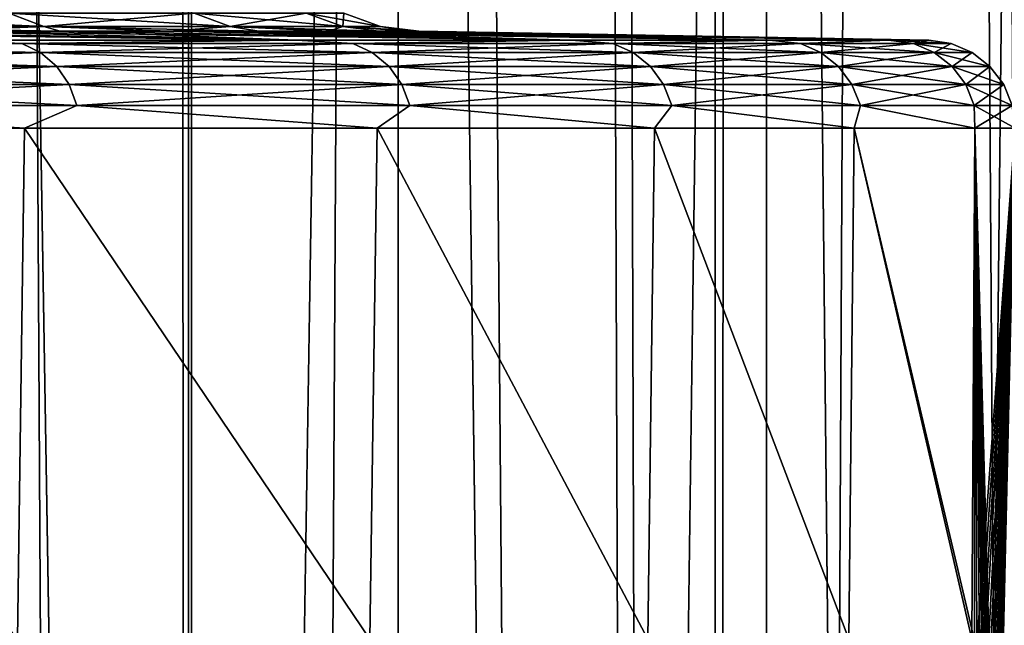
# Model space of a CAD drawing. Header units: metres. Extents: x -24 to 24, y -69 to 184.
# Tile 250 of 256: x 19.23 to 21.48, y -9.63 to -8.25. Entities that reach past the tile are written whole.
import ezdxf

# ---------------------------------------------------------------- set-up
doc = ezdxf.new("R2010")
doc.units = ezdxf.units.M
for name, color, linetype in [('159', 7, 'CONTINUOUS'), ('161', 7, 'CONTINUOUS'), ('196', 7, 'CONTINUOUS'), ('197', 7, 'CONTINUOUS'), ('200', 7, 'CONTINUOUS'), ('201', 7, 'CONTINUOUS'), ('367', 7, 'CONTINUOUS'), ('369', 7, 'CONTINUOUS'), ('3981', 7, 'CONTINUOUS'), ('3984', 7, 'CONTINUOUS'), ('560', 2, 'CONTINUOUS'), ('569', 2, 'CONTINUOUS')]:
    doc.layers.add(name, color=color, linetype=linetype)

msp = doc.modelspace()

# ---------------------------------------------------------------- linework, layer by layer
at = {"layer": '159'}
for points in [[(18.322758, -8.276314, 8.367662), (19.864911, -8.29657, 7.695714), (18.700156, -8.276314, 7.486347)], [(19.070095, -8.29657, 9.495797), (19.864911, -8.29657, 7.695714), (18.322758, -8.276314, 8.367662)], [(18.700156, -8.276314, 7.486347), (19.864911, -8.29657, 7.695714), (19.035193, -8.276314, 6.588069)], [(19.035193, -8.276314, 6.588069), (20.490257, -8.29657, 5.82993), (19.327109, -8.276314, 5.674864)], [(19.864911, -8.29657, 7.695714), (20.490257, -8.29657, 5.82993), (19.035193, -8.276314, 6.588069)], [(19.327109, -8.276314, 5.674864), (20.490257, -8.29657, 5.82993), (19.575241, -8.276314, 4.748804)], [(19.575241, -8.276314, 4.748804), (20.940773, -8.29657, 3.914425), (19.779028, -8.276314, 3.81199)], [(20.490257, -8.29657, 5.82993), (20.940773, -8.29657, 3.914425), (19.575241, -8.276314, 4.748804)], [(19.779028, -8.276314, 3.81199), (20.940773, -8.29657, 3.914425), (19.938007, -8.276314, 2.866549)], [(19.938007, -8.276314, 2.866549), (21.21262, -8.29657, 1.965572), (20.051818, -8.276314, 1.914628)], [(20.940773, -8.29657, 3.914425), (21.21262, -8.29657, 1.965572), (19.938007, -8.276314, 2.866549)], [(20.051818, -8.276314, 1.914628), (21.21262, -8.29657, 1.965572), (20.120206, -8.276314, 0.958388)], [(21.21262, -8.29657, 1.965572), (21.30349, -8.29657), (20.120206, -8.276314, 0.958388)], [(20.120206, -8.276314, 0.958388), (21.30349, -8.29657), (20.143019, -8.276314)]]:
    msp.add_3dface(points, dxfattribs=at)
at = {"layer": '161'}
for points in [[(19.035182, -8.276314, -6.588099), (19.864924, -8.29657, -7.695682), (18.700145, -8.276314, -7.486374)], [(19.864924, -8.29657, -7.695682), (19.070109, -8.29657, -9.495771), (18.700145, -8.276314, -7.486374)], [(19.327099, -8.276314, -5.674896), (19.864924, -8.29657, -7.695682), (19.035182, -8.276314, -6.588099)], [(19.575234, -8.276314, -4.748833), (20.490257, -8.29657, -5.829928), (19.327099, -8.276314, -5.674896)], [(20.490257, -8.29657, -5.829928), (19.864924, -8.29657, -7.695682), (19.327099, -8.276314, -5.674896)], [(19.779023, -8.276314, -3.812014), (20.490257, -8.29657, -5.829928), (19.575234, -8.276314, -4.748833)], [(19.938004, -8.276314, -2.866566), (20.940771, -8.29657, -3.914439), (19.779023, -8.276314, -3.812014)], [(20.940771, -8.29657, -3.914439), (20.490257, -8.29657, -5.829928), (19.779023, -8.276314, -3.812014)], [(20.051817, -8.276314, -1.914638), (20.940771, -8.29657, -3.914439), (19.938004, -8.276314, -2.866566)], [(20.120206, -8.276314, -0.958392), (21.212619, -8.29657, -1.96558), (20.051817, -8.276314, -1.914638)], [(21.212619, -8.29657, -1.96558), (20.940771, -8.29657, -3.914439), (20.051817, -8.276314, -1.914638)], [(20.143019, -8.276314), (21.212619, -8.29657, -1.96558), (20.120206, -8.276314, -0.958392)], [(20.143019, -8.276314), (21.30349, -8.29657), (21.212619, -8.29657, -1.96558)]]:
    msp.add_3dface(points, dxfattribs=at)
at = {"layer": '196'}
for points in [[(18.623601, -8.234729, 7.214822), (19.289989, -8.265076, 5.488475), (19.209856, -8.234729, 5.465675)], [(18.701289, -8.265076, 7.244918), (19.289989, -8.265076, 5.488475), (18.623601, -8.234729, 7.214822)], [(19.209856, -8.234729, 5.465675), (19.714114, -8.265076, 3.685207), (19.632219, -8.234729, 3.669898)], [(19.289989, -8.265076, 5.488475), (19.714114, -8.265076, 3.685207), (19.209856, -8.234729, 5.465675)], [(19.632219, -8.234729, 3.669898), (19.970045, -8.265076, 1.850497), (19.887087, -8.234729, 1.84281)], [(19.714114, -8.265076, 3.685207), (19.970045, -8.265076, 1.850497), (19.632219, -8.234729, 3.669898)], [(19.887087, -8.234729, 1.84281), (20.055599, -8.265076), (19.972285, -8.234729)], [(19.970045, -8.265076, 1.850497), (20.055599, -8.265076), (19.887087, -8.234729, 1.84281)], [(18.701289, -8.265076, 7.244918), (19.327109, -8.276314, 5.674864), (19.289989, -8.265076, 5.488475)], [(19.035193, -8.276314, 6.588069), (19.327109, -8.276314, 5.674864), (18.701289, -8.265076, 7.244918)], [(19.289989, -8.265076, 5.488475), (19.779028, -8.276314, 3.81199), (19.714114, -8.265076, 3.685207)], [(19.575241, -8.276314, 4.748804), (19.779028, -8.276314, 3.81199), (19.289989, -8.265076, 5.488475)], [(19.327109, -8.276314, 5.674864), (19.575241, -8.276314, 4.748804), (19.289989, -8.265076, 5.488475)], [(19.714114, -8.265076, 3.685207), (20.051818, -8.276314, 1.914628), (19.970045, -8.265076, 1.850497)], [(19.938007, -8.276314, 2.866549), (20.051818, -8.276314, 1.914628), (19.714114, -8.265076, 3.685207)], [(19.779028, -8.276314, 3.81199), (19.938007, -8.276314, 2.866549), (19.714114, -8.265076, 3.685207)], [(19.970045, -8.265076, 1.850497), (20.143019, -8.276314), (20.055599, -8.265076)], [(20.120206, -8.276314, 0.958388), (20.143019, -8.276314), (19.970045, -8.265076, 1.850497)], [(20.051818, -8.276314, 1.914628), (20.120206, -8.276314, 0.958388), (19.970045, -8.265076, 1.850497)]]:
    msp.add_3dface(points, dxfattribs=at)
at = {"layer": '197'}
for points in [[(19.289989, -8.265076, -5.488475), (18.701289, -8.265076, -7.244918), (19.209856, -8.234729, -5.465675)], [(19.632219, -8.234729, -3.669898), (19.289989, -8.265076, -5.488475), (19.209856, -8.234729, -5.465675)], [(19.714114, -8.265076, -3.685207), (19.289989, -8.265076, -5.488475), (19.632219, -8.234729, -3.669898)], [(19.887087, -8.234729, -1.84281), (19.714114, -8.265076, -3.685207), (19.632219, -8.234729, -3.669898)], [(19.970045, -8.265076, -1.850497), (19.714114, -8.265076, -3.685207), (19.887087, -8.234729, -1.84281)], [(19.972285, -8.234729), (19.970045, -8.265076, -1.850497), (19.887087, -8.234729, -1.84281)], [(19.972285, -8.234729), (20.055599, -8.265076), (19.970045, -8.265076, -1.850497)], [(19.289989, -8.265076, -5.488475), (19.035182, -8.276314, -6.588099), (18.701289, -8.265076, -7.244918)], [(19.327099, -8.276314, -5.674896), (19.035182, -8.276314, -6.588099), (19.289989, -8.265076, -5.488475)], [(19.714114, -8.265076, -3.685207), (19.575234, -8.276314, -4.748833), (19.289989, -8.265076, -5.488475)], [(19.575234, -8.276314, -4.748833), (19.327099, -8.276314, -5.674896), (19.289989, -8.265076, -5.488475)], [(19.779023, -8.276314, -3.812014), (19.575234, -8.276314, -4.748833), (19.714114, -8.265076, -3.685207)], [(19.970045, -8.265076, -1.850497), (19.938004, -8.276314, -2.866566), (19.714114, -8.265076, -3.685207)], [(19.938004, -8.276314, -2.866566), (19.779023, -8.276314, -3.812014), (19.714114, -8.265076, -3.685207)], [(20.051817, -8.276314, -1.914638), (19.938004, -8.276314, -2.866566), (19.970045, -8.265076, -1.850497)], [(20.055599, -8.265076), (20.120206, -8.276314, -0.958392), (19.970045, -8.265076, -1.850497)], [(20.120206, -8.276314, -0.958392), (20.051817, -8.276314, -1.914638), (19.970045, -8.265076, -1.850497)], [(20.143019, -8.276314), (20.120206, -8.276314, -0.958392), (20.055599, -8.265076)]]:
    msp.add_3dface(points, dxfattribs=at)
at = {"layer": '200'}
for points in [[(19.070095, -8.29657, 9.495797), (18.331632, -8.304071, 10.95264), (19.239621, -8.304071, 9.265313)], [(18.331632, -8.304071, 10.95264), (19.282423, -8.32443, 9.285925), (19.239621, -8.304071, 9.265313)], [(18.372414, -8.32443, 10.977006), (19.282423, -8.32443, 9.285925), (18.331632, -8.304071, 10.95264)], [(19.864911, -8.29657, 7.695714), (19.070095, -8.29657, 9.495797), (19.239621, -8.304071, 9.265313)], [(19.864911, -8.29657, 7.695714), (19.239621, -8.304071, 9.265313), (19.992705, -8.304071, 7.503388)], [(19.239621, -8.304071, 9.265313), (20.037182, -8.32443, 7.52008), (19.992705, -8.304071, 7.503388)], [(19.282423, -8.32443, 9.285925), (20.037182, -8.32443, 7.52008), (19.239621, -8.304071, 9.265313)], [(20.490257, -8.29657, 5.82993), (19.864911, -8.29657, 7.695714), (19.992705, -8.304071, 7.503388)], [(20.490257, -8.29657, 5.82993), (19.992705, -8.304071, 7.503388), (20.584818, -8.304071, 5.681049)], [(19.992705, -8.304071, 7.503388), (20.630613, -8.32443, 5.693687), (20.584818, -8.304071, 5.681049)], [(20.037182, -8.32443, 7.52008), (20.630613, -8.32443, 5.693687), (19.992705, -8.304071, 7.503388)], [(20.940773, -8.29657, 3.914425), (20.490257, -8.29657, 5.82993), (20.584818, -8.304071, 5.681049)], [(20.940773, -8.29657, 3.914425), (20.584818, -8.304071, 5.681049), (21.011195, -8.304071, 3.81297)], [(20.584818, -8.304071, 5.681049), (21.057938, -8.32443, 3.821452), (21.011195, -8.304071, 3.81297)], [(20.630613, -8.32443, 5.693687), (21.057938, -8.32443, 3.821452), (20.584818, -8.304071, 5.681049)], [(21.21262, -8.29657, 1.965572), (20.940773, -8.29657, 3.914425), (21.011195, -8.304071, 3.81297)], [(21.21262, -8.29657, 1.965572), (21.011195, -8.304071, 3.81297), (21.268402, -8.304071, 1.914191)], [(21.011195, -8.304071, 3.81297), (21.315717, -8.32443, 1.918449), (21.268402, -8.304071, 1.914191)], [(21.057938, -8.32443, 3.821452), (21.315717, -8.32443, 1.918449), (21.011195, -8.304071, 3.81297)], [(21.30349, -8.29657), (21.21262, -8.29657, 1.965572), (21.354369, -8.304071)], [(21.21262, -8.29657, 1.965572), (21.268402, -8.304071, 1.914191), (21.354369, -8.304071)], [(21.268402, -8.304071, 1.914191), (21.401875, -8.32443), (21.354369, -8.304071)], [(21.315717, -8.32443, 1.918449), (21.401875, -8.32443), (21.268402, -8.304071, 1.914191)], [(18.372414, -8.32443, 10.977006), (19.319095, -8.356284, 9.303586), (19.282423, -8.32443, 9.285925)], [(18.407355, -8.356284, 10.997882), (19.319095, -8.356284, 9.303586), (18.372414, -8.32443, 10.977006)], [(19.282423, -8.32443, 9.285925), (20.075289, -8.356284, 7.534382), (20.037182, -8.32443, 7.52008)], [(19.319095, -8.356284, 9.303586), (20.075289, -8.356284, 7.534382), (19.282423, -8.32443, 9.285925)], [(20.037182, -8.32443, 7.52008), (20.669848, -8.356284, 5.704516), (20.630613, -8.32443, 5.693687)], [(20.075289, -8.356284, 7.534382), (20.669848, -8.356284, 5.704516), (20.037182, -8.32443, 7.52008)], [(20.630613, -8.32443, 5.693687), (21.097986, -8.356284, 3.82872), (21.057938, -8.32443, 3.821452)], [(20.669848, -8.356284, 5.704516), (21.097986, -8.356284, 3.82872), (20.630613, -8.32443, 5.693687)], [(21.057938, -8.32443, 3.821452), (21.356256, -8.356284, 1.922098), (21.315717, -8.32443, 1.918449)], [(21.097986, -8.356284, 3.82872), (21.356256, -8.356284, 1.922098), (21.057938, -8.32443, 3.821452)], [(21.315717, -8.32443, 1.918449), (21.442577, -8.356284), (21.401875, -8.32443)], [(21.356256, -8.356284, 1.922098), (21.442577, -8.356284), (21.315717, -8.32443, 1.918449)], [(18.407355, -8.356284, 10.997882), (19.347188, -8.397504, 9.317115), (19.319095, -8.356284, 9.303586)], [(18.434122, -8.397504, 11.013875), (19.347188, -8.397504, 9.317115), (18.407355, -8.356284, 10.997882)], [(19.319095, -8.356284, 9.303586), (20.104481, -8.397504, 7.545338), (20.075289, -8.356284, 7.534382)], [(19.347188, -8.397504, 9.317115), (20.104481, -8.397504, 7.545338), (19.319095, -8.356284, 9.303586)], [(20.075289, -8.356284, 7.534382), (20.699905, -8.397504, 5.712811), (20.669848, -8.356284, 5.704516)], [(20.104481, -8.397504, 7.545338), (20.699905, -8.397504, 5.712811), (20.075289, -8.356284, 7.534382)], [(20.669848, -8.356284, 5.704516), (21.128666, -8.397504, 3.834288), (21.097986, -8.356284, 3.82872)], [(20.699905, -8.397504, 5.712811), (21.128666, -8.397504, 3.834288), (20.669848, -8.356284, 5.704516)], [(21.097986, -8.356284, 3.82872), (21.387311, -8.397504, 1.924893), (21.356256, -8.356284, 1.922098)], [(21.128666, -8.397504, 3.834288), (21.387311, -8.397504, 1.924893), (21.097986, -8.356284, 3.82872)], [(21.356256, -8.356284, 1.922098), (21.473758, -8.397504), (21.442577, -8.356284)], [(21.387311, -8.397504, 1.924893), (21.473758, -8.397504), (21.356256, -8.356284, 1.922098)], [(18.434122, -8.397504, 11.013875), (19.364826, -8.445338, 9.325609), (19.347188, -8.397504, 9.317115)], [(18.450927, -8.445338, 11.023916), (19.364826, -8.445338, 9.325609), (18.434122, -8.397504, 11.013875)], [(19.347188, -8.397504, 9.317115), (20.12281, -8.445338, 7.552217), (20.104481, -8.397504, 7.545338)], [(19.364826, -8.445338, 9.325609), (20.12281, -8.445338, 7.552217), (19.347188, -8.397504, 9.317115)], [(20.104481, -8.397504, 7.545338), (20.718777, -8.445338, 5.718019), (20.699905, -8.397504, 5.712811)], [(20.12281, -8.445338, 7.552217), (20.718777, -8.445338, 5.718019), (20.104481, -8.397504, 7.545338)], [(20.699905, -8.397504, 5.712811), (21.147928, -8.445338, 3.837783), (21.128666, -8.397504, 3.834288)], [(20.718777, -8.445338, 5.718019), (21.147928, -8.445338, 3.837783), (20.699905, -8.397504, 5.712811)], [(21.128666, -8.397504, 3.834288), (21.406809, -8.445338, 1.926648), (21.387311, -8.397504, 1.924893)], [(21.147928, -8.445338, 3.837783), (21.406809, -8.445338, 1.926648), (21.128666, -8.397504, 3.834288)], [(21.387311, -8.397504, 1.924893), (21.493335, -8.445338), (21.473758, -8.397504)], [(21.406809, -8.445338, 1.926648), (21.493335, -8.445338), (21.387311, -8.397504, 1.924893)], [(18.27965, -8.496539, 11.318321), (19.24599, -8.496539, 9.583417), (18.450927, -8.445338, 11.023916)], [(18.450927, -8.445338, 11.023916), (19.24599, -8.496539, 9.583417), (19.364826, -8.445338, 9.325609)], [(19.24599, -8.496539, 9.583417), (20.048141, -8.496539, 7.766726), (19.364826, -8.445338, 9.325609)], [(19.364826, -8.445338, 9.325609), (20.048141, -8.496539, 7.766726), (20.12281, -8.445338, 7.552217)], [(20.048141, -8.496539, 7.766726), (20.679254, -8.496539, 5.883744), (20.12281, -8.445338, 7.552217)], [(20.12281, -8.445338, 7.552217), (20.679254, -8.496539, 5.883744), (20.718777, -8.445338, 5.718019)], [(20.679254, -8.496539, 5.883744), (21.133926, -8.496539, 3.950593), (20.718777, -8.445338, 5.718019)], [(20.718777, -8.445338, 5.718019), (21.133926, -8.496539, 3.950593), (21.147928, -8.445338, 3.837783)], [(21.133926, -8.496539, 3.950593), (21.408285, -8.496539, 1.983767), (21.147928, -8.445338, 3.837783)], [(21.147928, -8.445338, 3.837783), (21.408285, -8.496539, 1.983767), (21.406809, -8.445338, 1.926648)], [(21.406809, -8.445338, 1.926648), (21.5, -8.496539), (21.493335, -8.445338)], [(21.408285, -8.496539, 1.983767), (21.5, -8.496539), (21.406809, -8.445338, 1.926648)]]:
    msp.add_3dface(points, dxfattribs=at)
at = {"layer": '201'}
for points in [[(19.070109, -8.29657, -9.495771), (19.239621, -8.304071, -9.265313), (18.331632, -8.304071, -10.95264)], [(19.239621, -8.304071, -9.265313), (18.372414, -8.32443, -10.977006), (18.331632, -8.304071, -10.95264)], [(19.282423, -8.32443, -9.285925), (18.372414, -8.32443, -10.977006), (19.239621, -8.304071, -9.265313)], [(19.070109, -8.29657, -9.495771), (19.864924, -8.29657, -7.695682), (19.239621, -8.304071, -9.265313)], [(19.864924, -8.29657, -7.695682), (19.992705, -8.304071, -7.503388), (19.239621, -8.304071, -9.265313)], [(19.992705, -8.304071, -7.503388), (19.282423, -8.32443, -9.285925), (19.239621, -8.304071, -9.265313)], [(20.037182, -8.32443, -7.52008), (19.282423, -8.32443, -9.285925), (19.992705, -8.304071, -7.503388)], [(19.864924, -8.29657, -7.695682), (20.490257, -8.29657, -5.829928), (19.992705, -8.304071, -7.503388)], [(20.490257, -8.29657, -5.829928), (20.584818, -8.304071, -5.681049), (19.992705, -8.304071, -7.503388)], [(20.584818, -8.304071, -5.681049), (20.037182, -8.32443, -7.52008), (19.992705, -8.304071, -7.503388)], [(20.630613, -8.32443, -5.693687), (20.037182, -8.32443, -7.52008), (20.584818, -8.304071, -5.681049)], [(20.490257, -8.29657, -5.829928), (20.940771, -8.29657, -3.914439), (20.584818, -8.304071, -5.681049)], [(20.940771, -8.29657, -3.914439), (21.011195, -8.304071, -3.81297), (20.584818, -8.304071, -5.681049)], [(21.011195, -8.304071, -3.81297), (20.630613, -8.32443, -5.693687), (20.584818, -8.304071, -5.681049)], [(21.057938, -8.32443, -3.821452), (20.630613, -8.32443, -5.693687), (21.011195, -8.304071, -3.81297)], [(20.940771, -8.29657, -3.914439), (21.212619, -8.29657, -1.96558), (21.011195, -8.304071, -3.81297)], [(21.212619, -8.29657, -1.96558), (21.268402, -8.304071, -1.914191), (21.011195, -8.304071, -3.81297)], [(21.268402, -8.304071, -1.914191), (21.057938, -8.32443, -3.821452), (21.011195, -8.304071, -3.81297)], [(21.315717, -8.32443, -1.918449), (21.057938, -8.32443, -3.821452), (21.268402, -8.304071, -1.914191)], [(21.212619, -8.29657, -1.96558), (21.30349, -8.29657), (21.268402, -8.304071, -1.914191)], [(21.30349, -8.29657), (21.354369, -8.304071), (21.268402, -8.304071, -1.914191)], [(21.354369, -8.304071), (21.315717, -8.32443, -1.918449), (21.268402, -8.304071, -1.914191)], [(21.354369, -8.304071), (21.401875, -8.32443), (21.315717, -8.32443, -1.918449)], [(19.282423, -8.32443, -9.285925), (18.407355, -8.356284, -10.997882), (18.372414, -8.32443, -10.977006)], [(19.319095, -8.356284, -9.303586), (18.407355, -8.356284, -10.997882), (19.282423, -8.32443, -9.285925)], [(20.037182, -8.32443, -7.52008), (19.319095, -8.356284, -9.303586), (19.282423, -8.32443, -9.285925)], [(20.075289, -8.356284, -7.534382), (19.319095, -8.356284, -9.303586), (20.037182, -8.32443, -7.52008)], [(20.630613, -8.32443, -5.693687), (20.075289, -8.356284, -7.534382), (20.037182, -8.32443, -7.52008)], [(20.669848, -8.356284, -5.704516), (20.075289, -8.356284, -7.534382), (20.630613, -8.32443, -5.693687)], [(21.057938, -8.32443, -3.821452), (20.669848, -8.356284, -5.704516), (20.630613, -8.32443, -5.693687)], [(21.097986, -8.356284, -3.82872), (20.669848, -8.356284, -5.704516), (21.057938, -8.32443, -3.821452)], [(21.315717, -8.32443, -1.918449), (21.097986, -8.356284, -3.82872), (21.057938, -8.32443, -3.821452)], [(21.356256, -8.356284, -1.922098), (21.097986, -8.356284, -3.82872), (21.315717, -8.32443, -1.918449)], [(21.401875, -8.32443), (21.356256, -8.356284, -1.922098), (21.315717, -8.32443, -1.918449)], [(21.401875, -8.32443), (21.442577, -8.356284), (21.356256, -8.356284, -1.922098)], [(19.319095, -8.356284, -9.303586), (18.434122, -8.397504, -11.013875), (18.407355, -8.356284, -10.997882)], [(19.347188, -8.397504, -9.317115), (18.434122, -8.397504, -11.013875), (19.319095, -8.356284, -9.303586)], [(20.075289, -8.356284, -7.534382), (19.347188, -8.397504, -9.317115), (19.319095, -8.356284, -9.303586)], [(20.104481, -8.397504, -7.545338), (19.347188, -8.397504, -9.317115), (20.075289, -8.356284, -7.534382)], [(20.669848, -8.356284, -5.704516), (20.104481, -8.397504, -7.545338), (20.075289, -8.356284, -7.534382)], [(20.699905, -8.397504, -5.712811), (20.104481, -8.397504, -7.545338), (20.669848, -8.356284, -5.704516)], [(21.097986, -8.356284, -3.82872), (20.699905, -8.397504, -5.712811), (20.669848, -8.356284, -5.704516)], [(21.128666, -8.397504, -3.834288), (20.699905, -8.397504, -5.712811), (21.097986, -8.356284, -3.82872)], [(21.356256, -8.356284, -1.922098), (21.128666, -8.397504, -3.834288), (21.097986, -8.356284, -3.82872)], [(21.387311, -8.397504, -1.924893), (21.128666, -8.397504, -3.834288), (21.356256, -8.356284, -1.922098)], [(21.442577, -8.356284), (21.387311, -8.397504, -1.924893), (21.356256, -8.356284, -1.922098)], [(21.442577, -8.356284), (21.473758, -8.397504), (21.387311, -8.397504, -1.924893)], [(19.347188, -8.397504, -9.317115), (18.450927, -8.445338, -11.023916), (18.434122, -8.397504, -11.013875)], [(19.364826, -8.445338, -9.325609), (18.450927, -8.445338, -11.023916), (19.347188, -8.397504, -9.317115)], [(20.104481, -8.397504, -7.545338), (19.364826, -8.445338, -9.325609), (19.347188, -8.397504, -9.317115)], [(20.12281, -8.445338, -7.552217), (19.364826, -8.445338, -9.325609), (20.104481, -8.397504, -7.545338)], [(20.699905, -8.397504, -5.712811), (20.12281, -8.445338, -7.552217), (20.104481, -8.397504, -7.545338)], [(20.718777, -8.445338, -5.718019), (20.12281, -8.445338, -7.552217), (20.699905, -8.397504, -5.712811)], [(21.128666, -8.397504, -3.834288), (20.718777, -8.445338, -5.718019), (20.699905, -8.397504, -5.712811)], [(21.147928, -8.445338, -3.837783), (20.718777, -8.445338, -5.718019), (21.128666, -8.397504, -3.834288)], [(21.387311, -8.397504, -1.924893), (21.147928, -8.445338, -3.837783), (21.128666, -8.397504, -3.834288)], [(21.406809, -8.445338, -1.926648), (21.147928, -8.445338, -3.837783), (21.387311, -8.397504, -1.924893)], [(21.473758, -8.397504), (21.406809, -8.445338, -1.926648), (21.387311, -8.397504, -1.924893)], [(21.473758, -8.397504), (21.493335, -8.445338), (21.406809, -8.445338, -1.926648)], [(19.246007, -8.496539, -9.583382), (18.279659, -8.496539, -11.318307), (18.450927, -8.445338, -11.023916)], [(19.364826, -8.445338, -9.325609), (19.246007, -8.496539, -9.583382), (18.450927, -8.445338, -11.023916)], [(20.048156, -8.496539, -7.766687), (19.246007, -8.496539, -9.583382), (19.364826, -8.445338, -9.325609)], [(20.12281, -8.445338, -7.552217), (20.048156, -8.496539, -7.766687), (19.364826, -8.445338, -9.325609)], [(20.679258, -8.496539, -5.883732), (20.048156, -8.496539, -7.766687), (20.12281, -8.445338, -7.552217)], [(20.718777, -8.445338, -5.718019), (20.679258, -8.496539, -5.883732), (20.12281, -8.445338, -7.552217)], [(21.133926, -8.496539, -3.950593), (20.679258, -8.496539, -5.883732), (20.718777, -8.445338, -5.718019)], [(21.147928, -8.445338, -3.837783), (21.133926, -8.496539, -3.950593), (20.718777, -8.445338, -5.718019)], [(21.408286, -8.496539, -1.983761), (21.133926, -8.496539, -3.950593), (21.147928, -8.445338, -3.837783)], [(21.406809, -8.445338, -1.926648), (21.408286, -8.496539, -1.983761), (21.147928, -8.445338, -3.837783)], [(21.493335, -8.445338), (21.408286, -8.496539, -1.983761), (21.406809, -8.445338, -1.926648)], [(21.493335, -8.445338), (21.5, -8.496539), (21.408286, -8.496539, -1.983761)]]:
    msp.add_3dface(points, dxfattribs=at)
at = {"layer": '367'}
for points in [[(19.618662, 145.2, -14.253792), (18.261983, -68.3, -15.955014), (18.261983, 145.2, -15.955014)], [(19.618662, -68.3, -14.253792), (18.261983, -68.3, -15.955014), (19.618662, 145.2, -14.253792)], [(20.817383, 145.2, -12.437807), (19.618662, -68.3, -14.253792), (19.618662, 145.2, -14.253792)], [(20.817383, -68.3, -12.437807), (19.618662, -68.3, -14.253792), (20.817383, 145.2, -12.437807)], [(21.848495, 145.2, -10.521681), (20.817383, -68.3, -12.437807), (20.817383, 145.2, -12.437807)], [(21.848495, -68.3, -10.521681), (20.817383, -68.3, -12.437807), (21.848495, 145.2, -10.521681)]]:
    msp.add_3dface(points, dxfattribs=at)
at = {"layer": '369'}
for points in [[(21.363948, 78.937674, 11.473631), (21.848495, -68.3, 10.521681), (21.515496, 79.533352, 11.186865)], [(20.986016, 77.641033, 12.151117), (21.848495, -68.3, 10.521681), (21.363948, 78.937674, 11.473631)], [(20.861252, 77.261043, 12.364088), (21.848495, -68.3, 10.521681), (20.986016, 77.641033, 12.151117)], [(20.361567, 75.919653, 13.170767), (20.817383, -68.3, 12.437807), (20.861252, 77.261043, 12.364088)], [(20.817383, -68.3, 12.437807), (21.848495, -68.3, 10.521681), (20.861252, 77.261043, 12.364088)], [(20.272249, 75.705287, 13.307834), (20.817383, -68.3, 12.437807), (20.361567, 75.919653, 13.170767)], [(19.63657, 74.349015, 14.229111), (20.817383, -68.3, 12.437807), (20.272249, 75.705287, 13.307834)], [(19.589558, 74.258796, 14.293765), (19.618662, -68.3, 14.253792), (19.63657, 74.349015, 14.229111)], [(19.618662, -68.3, 14.253792), (20.817383, -68.3, 12.437807), (19.63657, 74.349015, 14.229111)], [(18.809153, 72.919451, 15.306151), (19.618662, -68.3, 14.253792), (19.589558, 74.258796, 14.293765)], [(18.261983, -68.3, 15.955014), (19.618662, -68.3, 14.253792), (18.809153, 72.919451, 15.306151)]]:
    msp.add_3dface(points, dxfattribs=at)
at = {"layer": '3981'}
for points in [[(19.230237, -9.659958, 9.614987), (19.24599, -8.496539, 9.583417), (18.27965, -8.496539, 11.318321)], [(19.230237, -9.659958, 9.614987), (20.031701, -9.659958, 7.80903), (19.24599, -8.496539, 9.583417)], [(20.031701, -9.659958, 7.80903), (20.048141, -8.496539, 7.766726), (19.24599, -8.496539, 9.583417)], [(20.031701, -9.659958, 7.80903), (20.663992, -9.659958, 5.937123), (20.048141, -8.496539, 7.766726)], [(20.663992, -9.659958, 5.937123), (20.679254, -8.496539, 5.883744), (20.048141, -8.496539, 7.766726)], [(20.663992, -9.659958, 5.937123), (21.121768, -9.659958, 4.015085), (20.679254, -8.496539, 5.883744)], [(21.121768, -9.659958, 4.015085), (21.133926, -8.496539, 3.950593), (20.679254, -8.496539, 5.883744)], [(21.121768, -9.659958, 4.015085), (21.401167, -9.659958, 2.059137), (21.133926, -8.496539, 3.950593)], [(21.4072, -9.663055, 1.995443), (21.408285, -8.496539, 1.983767), (21.133926, -8.496539, 3.950593)], [(21.401167, -9.659958, 2.059137), (21.4072, -9.663055, 1.995443), (21.133926, -8.496539, 3.950593)], [(21.4072, -9.663055, 1.995443), (21.41306, -9.672418, 1.931542), (21.408285, -8.496539, 1.983767)], [(21.453841, -10.1657, 1.408093), (21.5, -8.496539), (21.408285, -8.496539, 1.983767)], [(21.452264, -10.096802, 1.431909), (21.453841, -10.1657, 1.408093), (21.408285, -8.496539, 1.983767)], [(21.450231, -10.031125, 1.462044), (21.452264, -10.096802, 1.431909), (21.408285, -8.496539, 1.983767)], [(21.447753, -9.969541, 1.497957), (21.450231, -10.031125, 1.462044), (21.408285, -8.496539, 1.983767)], [(21.444845, -9.91277, 1.539034), (21.447753, -9.969541, 1.497957), (21.408285, -8.496539, 1.983767)], [(21.441515, -9.861231, 1.584745), (21.444845, -9.91277, 1.539034), (21.408285, -8.496539, 1.983767)], [(21.437767, -9.815025, 1.634666), (21.441515, -9.861231, 1.584745), (21.408285, -8.496539, 1.983767)], [(21.433594, -9.774306, 1.688499), (21.437767, -9.815025, 1.634666), (21.408285, -8.496539, 1.983767)], [(21.429, -9.739432, 1.745836), (21.433594, -9.774306, 1.688499), (21.408285, -8.496539, 1.983767)], [(21.424016, -9.710693, 1.805977), (21.429, -9.739432, 1.745836), (21.408285, -8.496539, 1.983767)], [(21.418685, -9.688304, 1.868136), (21.424016, -9.710693, 1.805977), (21.408285, -8.496539, 1.983767)], [(21.41306, -9.672418, 1.931542), (21.418685, -9.688304, 1.868136), (21.408285, -8.496539, 1.983767)], [(21.453841, -10.1657, 1.408093), (21.454958, -10.236881, 1.390964), (21.5, -8.496539)], [(21.454958, -10.236881, 1.390964), (21.455621, -10.309363, 1.380692), (21.5, -8.496539)], [(21.455621, -10.309363, 1.380692), (21.455839, -10.38219, 1.377304), (21.5, -8.496539)], [(21.455839, -10.38219, 1.377304), (21.5, -58.601738), (21.5, -8.496539)]]:
    msp.add_3dface(points, dxfattribs=at)
at = {"layer": '3984'}
for points in [[(19.230236, -9.659958, -9.614989), (18.279659, -8.496539, -11.318307), (19.246007, -8.496539, -9.583382)], [(20.031701, -9.659958, -7.809031), (19.230236, -9.659958, -9.614989), (19.246007, -8.496539, -9.583382)], [(20.031701, -9.659958, -7.809031), (19.246007, -8.496539, -9.583382), (20.048156, -8.496539, -7.766687)], [(20.663992, -9.659958, -5.937123), (20.031701, -9.659958, -7.809031), (20.048156, -8.496539, -7.766687)], [(20.663992, -9.659958, -5.937123), (20.048156, -8.496539, -7.766687), (20.679258, -8.496539, -5.883732)], [(21.121768, -9.659958, -4.015085), (20.663992, -9.659958, -5.937123), (20.679258, -8.496539, -5.883732)], [(21.121768, -9.659958, -4.015085), (20.679258, -8.496539, -5.883732), (21.133926, -8.496539, -3.950593)], [(21.401167, -9.659958, -2.059137), (21.121768, -9.659958, -4.015085), (21.133926, -8.496539, -3.950593)], [(21.401167, -9.659958, -2.059137), (21.133926, -8.496539, -3.950593), (21.408286, -8.496539, -1.983761)], [(21.4072, -9.663057, -1.995446), (21.401167, -9.659958, -2.059137), (21.408286, -8.496539, -1.983761)], [(21.41306, -9.672419, -1.931542), (21.4072, -9.663057, -1.995446), (21.408286, -8.496539, -1.983761)], [(21.5, -8.496539), (21.41306, -9.672419, -1.931542), (21.408286, -8.496539, -1.983761)], [(21.418686, -9.688306, -1.868128), (21.41306, -9.672419, -1.931542), (21.5, -8.496539)], [(21.424017, -9.710697, -1.80596), (21.418686, -9.688306, -1.868128), (21.5, -8.496539)], [(21.429002, -9.739442, -1.745812), (21.424017, -9.710697, -1.80596), (21.5, -8.496539)], [(21.433596, -9.774324, -1.688473), (21.429002, -9.739442, -1.745812), (21.5, -8.496539)], [(21.437769, -9.815048, -1.634642), (21.433596, -9.774324, -1.688473), (21.5, -8.496539)], [(21.441517, -9.861253, -1.584724), (21.437769, -9.815048, -1.634642), (21.5, -8.496539)], [(21.444846, -9.912788, -1.539019), (21.441517, -9.861253, -1.584724), (21.5, -8.496539)], [(21.447754, -9.969555, -1.497948), (21.444846, -9.912788, -1.539019), (21.5, -8.496539)], [(21.450232, -10.031134, -1.462039), (21.447754, -9.969555, -1.497948), (21.5, -8.496539)], [(21.452264, -10.096806, -1.431907), (21.450232, -10.031134, -1.462039), (21.5, -8.496539)], [(21.453841, -10.1657, -1.408092), (21.452264, -10.096806, -1.431907), (21.5, -8.496539)], [(21.454958, -10.236879, -1.390964), (21.453841, -10.1657, -1.408092), (21.5, -8.496539)], [(21.455621, -10.309361, -1.380692), (21.454958, -10.236879, -1.390964), (21.5, -8.496539)], [(21.455839, -10.38219, -1.377304), (21.455621, -10.309361, -1.380692), (21.5, -8.496539)], [(21.455839, -57.268015, -1.377304), (21.455839, -10.38219, -1.377304), (21.5, -8.496539)], [(21.5, -58.601738), (21.455839, -57.268015, -1.377304), (21.5, -8.496539)]]:
    msp.add_3dface(points, dxfattribs=at)
at = {"layer": '560'}
for points in [[(20.096444, -59.3, -10.00677), (19.087337, 3.7, -11.818463), (19.087341, -59.3, -11.818457)], [(20.09644, 3.7, -10.006777), (19.087337, 3.7, -11.818463), (20.096444, -59.3, -10.00677)], [(20.93403, -59.3, -8.1098), (20.09644, 3.7, -10.006777), (20.096444, -59.3, -10.00677)], [(20.934035, 3.7, -8.109788), (20.09644, 3.7, -10.006777), (20.93403, -59.3, -8.1098)], [(21.592993, -59.3, -6.143709), (20.934035, 3.7, -8.109788), (20.93403, -59.3, -8.1098)], [(21.592992, 3.7, -6.143713), (20.934035, 3.7, -8.109788), (21.592993, -59.3, -6.143709)]]:
    msp.add_3dface(points, dxfattribs=at)
at = {"layer": '569'}
for points in [[(19.087341, -59.3, 11.818457), (19.087337, 3.7, 11.818463), (20.09644, 3.7, 10.006777)], [(20.096444, -59.3, 10.00677), (19.087341, -59.3, 11.818457), (20.09644, 3.7, 10.006777)], [(20.096444, -59.3, 10.00677), (20.09644, 3.7, 10.006777), (20.934035, 3.7, 8.109788)], [(20.93403, -59.3, 8.1098), (20.096444, -59.3, 10.00677), (20.934035, 3.7, 8.109788)], [(20.93403, -59.3, 8.1098), (20.934035, 3.7, 8.109788), (21.592992, 3.7, 6.143713)], [(21.592993, -59.3, 6.143709), (20.93403, -59.3, 8.1098), (21.592992, 3.7, 6.143713)]]:
    msp.add_3dface(points, dxfattribs=at)

doc.saveas('drawing.dxf')
